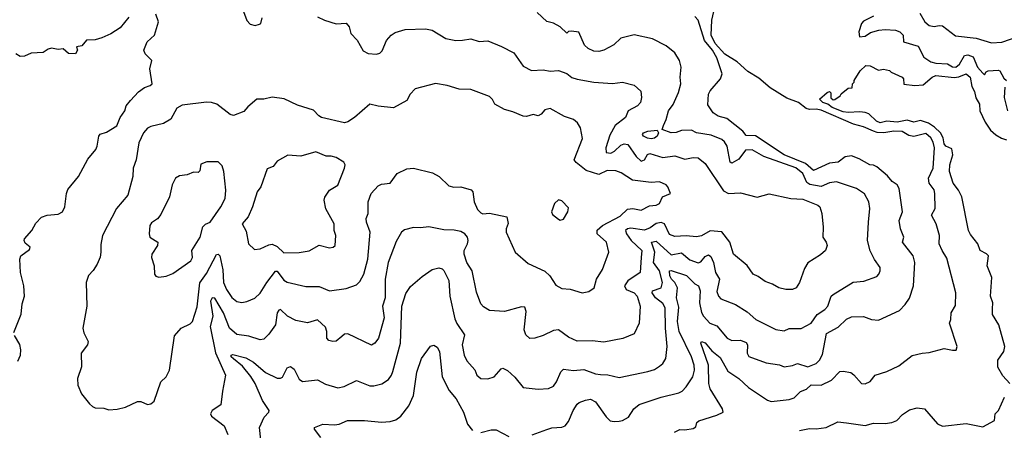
# Model space of a CAD drawing. Extents: x 1552033 to 1694788, y 811965 to 917215.
# Tile 225 of 256: x 1605236 to 1611082, y 877248 to 879687. Entities that reach past the tile are written whole.
import ezdxf

# ---------------------------------------------------------------- set-up
doc = ezdxf.new("R2010")
doc.units = 0

msp = doc.modelspace()

# ---------------------------------------------------------------- linework, layer by layer
at = {"layer": '0CON20XD'}
for points in [[(1606565.7, 879735), (1606585, 879682.5), (1606605, 879660), (1606635, 879653.3), (1606660.7, 879659.3), (1606667.5, 879665), (1606675, 879697.5)], [(1609123.9, 877236.1), (1609155, 877252.2), (1609185, 877250), (1609235, 877258.8), (1609250.7, 877269.3), (1609256.2, 877295), (1609268.8, 877305), (1609375, 877336.8), (1609411.8, 877355), (1609408.2, 877375), (1609334.8, 877495), (1609328.4, 877525), (1609324.8, 877635), (1609280.8, 877765), (1609284.1, 877775.9), (1609305, 877767.5), (1609345, 877720), (1609395, 877680.5), (1609439.7, 877599.7), (1609505, 877555.4), (1609562.2, 877502.2), (1609676.4, 877426.4), (1609698.3, 877418.3), (1609805, 877431.1), (1609835, 877441.5), (1609872.1, 877477.9), (1609907.9, 877492.1), (1609935, 877517.5), (1609995, 877515.4), (1610055.3, 877544.7), (1610105, 877596.9), (1610125, 877598.9), (1610170.2, 877590.2), (1610188, 877578), (1610233.8, 877525), (1610255, 877524.2), (1610285, 877538.6), (1610314.2, 877575), (1610383.7, 877596.3), (1610455, 877630.9), (1610535, 877691.4), (1610593.8, 877706.2), (1610635, 877709.5), (1610723.9, 877733.9), (1610775, 877723.3), (1610796.1, 877723.9), (1610802.5, 877745), (1610756.7, 877885), (1610764, 877905), (1610766.2, 877945), (1610791.2, 877988.8), (1610793.8, 878065), (1610741.2, 878271.2), (1610712.5, 878315), (1610695.5, 878355), (1610697.5, 878405), (1610677.5, 878475), (1610650, 878525), (1610671.1, 878565), (1610668.9, 878655), (1610665, 878675.8), (1610635.6, 878715), (1610630.9, 878745), (1610658.7, 878805), (1610667.1, 878925), (1610659.9, 878959.9), (1610645.9, 878985), (1610615, 879010.6), (1610545, 878992.2), (1610515, 878999.6), (1610475, 879021.8), (1610425.1, 879024.9), (1610365.7, 879015.7), (1610327.4, 879017.4), (1610304.3, 879025), (1610245, 879051.1), (1610186.4, 879066.4), (1609995, 879149.8), (1609965, 879155.6), (1609925, 879152.8), (1609905, 879159.3), (1609860, 879195), (1609790.6, 879220.6), (1609691.8, 879281.8), (1609625, 879339.4), (1609559.8, 879379.8), (1609495, 879437.1), (1609422.8, 879482.8), (1609364.7, 879544.7), (1609341.6, 879595), (1609345.3, 879685), (1609358, 879735)], [(1605885, 879701.2), (1605832.3, 879637.7), (1605777.9, 879602.1), (1605725, 879580), (1605685, 879567.1), (1605633.8, 879565), (1605605, 879532.5), (1605573.6, 879526.4), (1605580, 879505), (1605567.5, 879485), (1605526.1, 879486.1), (1605495, 879513.8), (1605465, 879510), (1605425, 879517.5), (1605405, 879512), (1605375, 879491.2), (1605305, 879488), (1605265, 879470), (1605238.9, 879468.9), (1605212.9, 879485)], [(1605814, 879056), (1605832.9, 879105), (1605860.5, 879145), (1605868.9, 879175), (1605893.3, 879206.7), (1605942.3, 879257.7), (1605976.7, 879283.2), (1606011.2, 879295), (1606021.9, 879305), (1606008.2, 879395), (1606020.5, 879445), (1605981.4, 879485), (1605974.2, 879505.8), (1605993.3, 879555), (1606036.2, 879595), (1606060, 879675), (1606045, 879720)], [(1606673.1, 877135), (1606660.5, 877265), (1606688.6, 877325), (1606715.8, 877355), (1606717.1, 877365), (1606677.5, 877425), (1606634.3, 877525), (1606607.7, 877567.7), (1606558.8, 877628.8), (1606505, 877672.4), (1606490.9, 877685), (1606491.2, 877695), (1606502.5, 877697.5), (1606578.9, 877678.9), (1606625, 877652.4), (1606695, 877590.8), (1606765, 877557.1), (1606785, 877556.7), (1606797, 877563), (1606825, 877619.2), (1606843.9, 877626.1), (1606865, 877611.8), (1606895, 877551.9), (1606915, 877538), (1607005, 877547.1), (1607052, 877522), (1607125, 877500.6), (1607162, 877508), (1607235, 877544.2), (1607315, 877511.1), (1607338.9, 877511.1), (1607386.2, 877523.8), (1607425, 877548.6), (1607444.5, 877575), (1607452.2, 877597.8), (1607496.9, 877765), (1607505.3, 877985), (1607529.1, 878060.9), (1607557.2, 878102.8), (1607625, 878162), (1607685, 878202), (1607725, 878212.5), (1607745, 878207.5), (1607755, 878198), (1607785, 878136.7), (1607790, 878045), (1607820.1, 877910.1), (1607832.2, 877882.2), (1607877.3, 877815), (1607863.6, 877755), (1607875.6, 877695), (1607890.9, 877660.9), (1607937.5, 877607.5), (1607951.2, 877575), (1607975, 877556.2), (1608015, 877553.8), (1608052.5, 877565), (1608095, 877612.5), (1608105, 877616.7), (1608132.3, 877602.3), (1608175, 877562.9), (1608225, 877502), (1608315, 877491.4), (1608375, 877495.8), (1608405, 877510), (1608424, 877536), (1608449.4, 877595), (1608465, 877610), (1608525, 877603.1), (1608585, 877608.7), (1608655, 877584.1), (1608685, 877580), (1608728.1, 877578.1), (1608795, 877560.9), (1608965, 877596.7), (1609005, 877608.9), (1609035, 877628.1), (1609054.6, 877645.4), (1609073.1, 877675), (1609081.2, 877745), (1609070.3, 877855), (1609068.6, 877975), (1609055, 878001.6), (1609011.9, 878035), (1608990.7, 878065), (1608993.5, 878076.5), (1609044.6, 878095), (1609052.6, 878125), (1609035.5, 878195), (1608999.2, 878245), (1609007.9, 878305), (1608987.1, 878365), (1609015, 878371.4), (1609105, 878290), (1609165, 878302.1), (1609215, 878260.3), (1609265, 878242.2), (1609280.6, 878249.4), (1609305, 878280.4), (1609325, 878289.1), (1609339.9, 878279.9), (1609356.2, 878243.8), (1609366.8, 878185), (1609390.6, 878145), (1609375, 878072.5), (1609385.6, 878045), (1609399.4, 878029.4), (1609485, 877995.6), (1609555, 877950.8), (1609606, 877906), (1609725, 877845.8), (1609775, 877838), (1609805, 877853.1), (1609875, 877852.7), (1609935, 877883.6), (1609970, 877935), (1610016.9, 877965), (1610033.9, 877986.1), (1610054.6, 878045.4), (1610065.5, 878054.5), (1610185, 878127.8), (1610247.2, 878132.8), (1610325, 878161.4), (1610337.5, 878175), (1610345.7, 878195), (1610345.6, 878215), (1610311.7, 878261.7), (1610285, 878313.8), (1610269.3, 878375), (1610276.5, 878485), (1610284, 878565), (1610278.5, 878605), (1610252.1, 878652.1), (1610205, 878684.7), (1610085, 878724.6), (1610045, 878717), (1609995, 878695.1), (1609927, 878707), (1609909.8, 878719.8), (1609885, 878773.5), (1609845, 878806.8), (1609654.7, 878874.7), (1609585, 878914.4), (1609545, 878911.1), (1609505, 878859.3), (1609463.7, 878833.7), (1609455, 878841.2), (1609435.9, 878935.9), (1609421.5, 878961.5), (1609405, 878975.5), (1609341.5, 879001.5), (1609255, 879013.9), (1609225, 879030.8), (1609165, 879028.5), (1609133, 879017), (1609105, 879015.6), (1609050, 879035), (1609058.3, 879058.3), (1609075, 879093.3), (1609088.5, 879145), (1609116.8, 879183.2), (1609148.1, 879255), (1609161.6, 879305), (1609157.5, 879345), (1609163.8, 879405), (1609153.1, 879445), (1609125, 879490), (1609075, 879531.2), (1608992.4, 879572.4), (1608885, 879596.4), (1608805, 879577.1), (1608762.7, 879537.3), (1608705, 879505.5), (1608675, 879497.9), (1608645, 879499.6), (1608610.6, 879515), (1608589.5, 879535), (1608555, 879612.5), (1608511.4, 879618.6), (1608494.2, 879615.8), (1608485, 879607.5), (1608445, 879643.8), (1608405.9, 879665.9), (1608365, 879676.7), (1608308.9, 879728.9)], [(1607005, 879704.3), (1607045, 879683.1), (1607115, 879662), (1607175, 879666.7), (1607192.5, 879645), (1607202.5, 879605), (1607239.2, 879565), (1607275, 879501.2), (1607305, 879486.7), (1607355, 879481.2), (1607375, 879488), (1607388.3, 879501.7), (1607415, 879564.2), (1607440.8, 879595), (1607465, 879610.6), (1607525, 879628.5), (1607645, 879631.6), (1607685, 879625.5), (1607765.6, 879575.6), (1607825, 879562.5), (1607865, 879565.6), (1607915, 879572.2), (1607965, 879557.8), (1608015, 879560.6), (1608096.8, 879526.8), (1608169.1, 879489.1), (1608225, 879410), (1608274.6, 879384.6), (1608345, 879388.1), (1608385, 879381.1), (1608435, 879385.6), (1608485, 879366.7), (1608515, 879344.4), (1608545, 879333.6), (1608645, 879316.2), (1608755, 879308.1), (1608815, 879316), (1608885, 879298.8), (1608923.2, 879263.2), (1608928.9, 879225), (1608922.2, 879195), (1608905, 879175.6), (1608848.1, 879145), (1608832.9, 879105), (1608771.6, 879058.4), (1608739.2, 879000.8), (1608715.3, 878925), (1608718.6, 878898.6), (1608745, 878894.4), (1608768.1, 878905), (1608805, 878941.4), (1608825, 878950), (1608846.4, 878946.4), (1608895.8, 878875), (1608925, 878847.3), (1608945, 878854.6), (1608964.4, 878885.6), (1608977.2, 878892.8), (1609055, 878868.5), (1609125, 878877.3), (1609185, 878857.5), (1609235, 878868.1), (1609265, 878865.4), (1609305, 878832.5), (1609415, 878670.8), (1609445, 878654.2), (1609515, 878657.5), (1609615, 878633.3), (1609685, 878653.4), (1609815, 878625.6), (1609885, 878620.5), (1609974.7, 878584.7), (1609986.7, 878575), (1609998.2, 878535), (1610006, 878455), (1610004.4, 878395), (1610024.4, 878365), (1610030, 878345), (1610020, 878315), (1609989.8, 878290.2), (1609915, 878242), (1609895, 878208.8), (1609866.7, 878125), (1609846.3, 878093.7), (1609825, 878084.3), (1609785, 878084.4), (1609743.1, 878093.1), (1609705, 878116.7), (1609661.2, 878131.2), (1609621.1, 878161.1), (1609590.8, 878175), (1609555, 878226.2), (1609474.2, 878295), (1609451.5, 878365), (1609405, 878427.3), (1609336.4, 878433.6), (1609285, 878403.5), (1609255, 878397.8), (1609192.9, 878402.9), (1609125, 878399.1), (1609095, 878410.4), (1609065, 878474.6), (1609045, 878481.6), (1609015, 878476.4), (1608979.9, 878450.1), (1608945, 878436.4), (1608865, 878448.4), (1608845.3, 878444.7), (1608833.8, 878435), (1608838.9, 878415), (1608865.6, 878375), (1608930, 878315), (1608925.3, 878275), (1608920.5, 878185), (1608846.9, 878135), (1608826.7, 878105), (1608836.2, 878085), (1608885, 878064.6), (1608903.1, 878045), (1608920, 877985), (1608913.1, 877885), (1608885, 877820), (1608817.6, 877792.4), (1608705, 877770.6), (1608635, 877779.5), (1608545, 877776.7), (1608495, 877801.1), (1608434.5, 877844.5), (1608405, 877840), (1608345, 877811.1), (1608295, 877795.8), (1608265, 877794), (1608242, 877815), (1608231.9, 877845), (1608243.3, 877953.3), (1608235, 877978.8), (1608215, 877981.9), (1608115, 877953.1), (1608025, 877960), (1607990.9, 877980.9), (1607975, 877998.8), (1607949.1, 878069.1), (1607922.2, 878195), (1607890.6, 878245), (1607875.8, 878294.2), (1607875.7, 878315), (1607895.7, 878355), (1607898.1, 878375), (1607895.7, 878395), (1607879.5, 878415), (1607855, 878428.2), (1607815, 878437), (1607755, 878438.2), (1607665, 878456.4), (1607615, 878450), (1607575, 878452.5), (1607521.7, 878438.3), (1607502.9, 878425), (1607471.4, 878368.6), (1607424.1, 878245), (1607406.4, 878145), (1607405.3, 878035), (1607391.2, 877985), (1607400.9, 877915), (1607367.5, 877795), (1607345.4, 877764.6), (1607325, 877754.2), (1607185, 877821.1), (1607165, 877818.1), (1607148.6, 877805)], [(1608278.3, 877221.7), (1608366.5, 877253.5), (1608395, 877262.9), (1608455, 877265.8), (1608475, 877274.3), (1608495, 877300.8), (1608521.8, 877365), (1608546.7, 877403.3), (1608557, 877413), (1608595, 877426.7), (1608625, 877431.9), (1608655, 877417.8), (1608718.1, 877328.1), (1608742, 877305), (1608765, 877299.6), (1608795, 877302), (1608815.8, 877305.8), (1608850.8, 877325), (1608882.9, 877375), (1608915, 877400.6), (1609045, 877445.4), (1609149.5, 877470.5), (1609169.2, 877480.8), (1609194, 877506), (1609232.1, 877565), (1609242.5, 877605), (1609240.9, 877635), (1609224.7, 877685), (1609151, 877835), (1609141.3, 877895), (1609150.2, 877980.2), (1609136, 878035), (1609141.6, 878095), (1609125.6, 878125.6), (1609105.2, 878145), (1609096.7, 878165), (1609094.7, 878195), (1609105, 878196.4), (1609195, 878167.7), (1609245, 878118.2), (1609266.9, 878105), (1609276.8, 878076.8), (1609272.8, 878005), (1609285, 877947.5), (1609296.1, 877925), (1609334.5, 877885), (1609375, 877868.5), (1609435.7, 877795), (1609465, 877782.1), (1609515, 877782.5), (1609550, 877770), (1609557.9, 877755), (1609554.5, 877705), (1609565.4, 877685.4), (1609668.8, 877648.8), (1609746.6, 877636.6), (1609775, 877624), (1609825, 877632.2), (1609855, 877644.5), (1609915, 877624.6), (1609965, 877645.5), (1609984.5, 877665), (1610002.9, 877697.1), (1610026.8, 877823.2), (1610095, 877860.8), (1610145, 877908.9), (1610175, 877922.2), (1610245, 877924.4), (1610292.5, 877905), (1610335, 877901.4), (1610459.6, 877960.4), (1610494, 877995), (1610518.3, 878031.7), (1610541.9, 878105), (1610551.1, 878245), (1610541.2, 878285), (1610476.5, 878365), (1610485.4, 878395), (1610465.3, 878445), (1610458.2, 878495), (1610476.7, 878545), (1610458.4, 878685), (1610445.8, 878705.7), (1610416.9, 878725), (1610389.2, 878759.2), (1610325, 878813.3), (1610305, 878823.3), (1610283.3, 878825), (1610220.4, 878860.4), (1610175, 878877.2), (1610137.3, 878872.7), (1610095, 878840), (1610045, 878834), (1609948.3, 878791.7), (1609902.1, 878832.1), (1609774.8, 878885), (1609605, 878996.8), (1609549.7, 878999.7), (1609529, 879025), (1609435, 879100.7), (1609384, 879114), (1609353.8, 879133.8), (1609322, 879182), (1609325.3, 879245), (1609334.7, 879265), (1609396.1, 879335), (1609406.1, 879365), (1609375, 879460.8), (1609349.4, 879505), (1609302.4, 879562.4), (1609264.4, 879685), (1609245, 879706.4)], [(1610305, 879708.5), (1610245, 879677.8), (1610233.3, 879665), (1610218.6, 879615), (1610222.5, 879585), (1610255, 879588), (1610288.3, 879611.7), (1610336.7, 879625), (1610375, 879629.5), (1610436.2, 879625), (1610460.8, 879615), (1610482, 879595), (1610482.5, 879555), (1610570.2, 879530.2), (1610604.7, 879465), (1610645, 879437), (1610675, 879428.5), (1610745.2, 879425.2), (1610775, 879406.9), (1610795, 879404.7), (1610815, 879422.1), (1610845, 879474.1), (1610865, 879478.2), (1610896.4, 879466.4), (1610922.5, 879405), (1610955, 879368.8), (1610965, 879360), (1610975, 879377.5), (1610986, 879384), (1611045, 879388), (1611055, 879383.3), (1611079.5, 879339.5), (1611095.7, 879325)], [(1610580.6, 879725), (1610609.1, 879675), (1610635, 879652.1), (1610665, 879646.1), (1610695, 879652.7), (1610715, 879649.4), (1610791.2, 879591.2), (1610915, 879576.5), (1611005, 879548.5), (1611066.2, 879553.8), (1611165, 879587.5)], [(1611113.8, 877525), (1611072.1, 877572.1), (1611043, 877623), (1611042.9, 877665), (1611079.6, 877715), (1611084.8, 877745), (1611048.7, 877875), (1611011.6, 877935), (1611011.5, 877968.5), (1611014.3, 878005), (1611000.5, 878045), (1611007.2, 878155), (1610980, 878225), (1610987.1, 878285), (1610976.6, 878296.6), (1610938, 878315), (1610924.6, 878355), (1610880.7, 878410.7), (1610868.7, 878435), (1610829.7, 878635), (1610810.7, 878675), (1610777.6, 878715), (1610755.5, 878785), (1610758.2, 878825), (1610776.8, 878885), (1610770.7, 878920.7), (1610735, 878936), (1610725, 878950), (1610718.5, 878985), (1610703.8, 879013.8), (1610668.3, 879048.3), (1610632.2, 879072.2), (1610585, 879088), (1610545, 879077.5), (1610505, 879090), (1610445, 879077.5), (1610385, 879084.2), (1610345, 879074.7), (1610323.3, 879085), (1610276.7, 879126.7), (1610254.8, 879135.2), (1610225, 879140.2), (1610155, 879134.6), (1610125, 879140.3), (1610060.4, 879165), (1610034.1, 879184.1), (1610004.6, 879195), (1609984.3, 879215), (1610030, 879255), (1610045, 879260), (1610051.7, 879251.7), (1610052.5, 879222.5), (1610065, 879210), (1610075, 879212.5), (1610106.4, 879233.6), (1610113.6, 879246.4), (1610155, 879280), (1610178.3, 879281.7), (1610180, 879305), (1610190, 879315), (1610190, 879325), (1610227, 879383), (1610260, 879415), (1610285, 879413.3), (1610335, 879387.5), (1610365, 879392.5), (1610400, 879385), (1610410, 879375), (1610476, 879346), (1610483.3, 879335), (1610485, 879303.3), (1610550, 879295), (1610599.5, 879300.5), (1610653.9, 879346.1), (1610675, 879355.7), (1610785, 879344.4), (1610812.6, 879347.4), (1610855, 879366), (1610879.4, 879345), (1610889.4, 879289.4), (1610905, 879261.2), (1610912.2, 879222.2), (1610933.8, 879185), (1610935.8, 879145), (1610967.4, 879077.4), (1611000.8, 879030.8), (1611032, 879002), (1611065, 878982.5), (1611095, 878973.3)], [(1605765, 877369.4), (1605815, 877373.3), (1605865, 877385.8), (1605935, 877418), (1605955, 877418), (1605995, 877401.4), (1606015, 877404.3), (1606035, 877420.8), (1606075, 877536.2), (1606105, 877566.2), (1606125.3, 877604.7), (1606155, 877809.2), (1606195.8, 877855), (1606249.3, 877880.7), (1606261.5, 877895), (1606289.2, 877980.7), (1606306.7, 878123.3), (1606345, 878178.5), (1606405, 878291.4), (1606415, 878294.3), (1606425, 878283.8), (1606441.5, 878201.5), (1606446.9, 878125), (1606464.1, 878085), (1606495, 878036.7), (1606525, 878013.1), (1606555, 878006.9), (1606585, 878011.9), (1606633.3, 878033.3), (1606665, 878062.5), (1606703.1, 878125), (1606755, 878193.5), (1606765, 878192.9), (1606805, 878139.2), (1606825, 878126.8), (1606935, 878102.9), (1607015, 878101.5), (1607075, 878076.9), (1607175, 878089.4), (1607235, 878111.4), (1607255, 878132.5), (1607280, 878175), (1607302.3, 878265), (1607316.4, 878425), (1607294.4, 878485), (1607293.1, 878505), (1607305.5, 878535), (1607305.4, 878605), (1607323.6, 878655), (1607365, 878700.6), (1607385, 878709.5), (1607435, 878715.6), (1607476.7, 878773.3), (1607535, 878800), (1607575, 878804.6), (1607687.3, 878777.3), (1607726.2, 878756.2), (1607785, 878700), (1607813, 878693), (1607855, 878694.5), (1607916.2, 878676.2), (1607925.6, 878665), (1607934.5, 878604.5), (1607955, 878560), (1607975, 878539.4), (1607985.5, 878534.5), (1608025, 878537.8), (1608128, 878515), (1608136.9, 878476.9), (1608123.8, 878445), (1608124.6, 878424.6), (1608178, 878305), (1608255, 878238), (1608355, 878192.9), (1608382.9, 878165), (1608420.3, 878110.3), (1608455, 878090), (1608505, 878085.8), (1608575, 878064.3), (1608615, 878072), (1608646, 878095), (1608660.8, 878145), (1608696.9, 878203.1), (1608733.1, 878305), (1608721.1, 878365), (1608665.4, 878415), (1608665, 878436.9), (1608695.5, 878465), (1608801.1, 878518.9), (1608845, 878561.2), (1608876.2, 878566.2), (1608925, 878555.6), (1608975, 878581.8), (1609015, 878585.6), (1609035, 878594.3), (1609053.3, 878635), (1609100, 878655), (1609083.8, 878695), (1609075, 878705.7), (1609035, 878723.5), (1608985, 878720), (1608873.7, 878733.7), (1608806.6, 878776.6), (1608775, 878788.2), (1608725, 878791.8), (1608675, 878766.8), (1608600.2, 878790.2), (1608539.3, 878839.3), (1608529.1, 878855), (1608577.9, 878982.1), (1608565.6, 879045), (1608548.6, 879075), (1608525, 879093.6), (1608471.3, 879111.3), (1608385, 879158.4), (1608355, 879151.2), (1608332.9, 879125), (1608314.2, 879115.8), (1608285, 879123.1), (1608245, 879112.7), (1608225, 879113.6), (1608165, 879140.4), (1608115, 879153.1), (1608057.8, 879185), (1608043.6, 879213.6), (1608025, 879230.8), (1607915, 879271.4), (1607845, 879274.4), (1607775, 879295.6), (1607705, 879307.1), (1607585, 879276.9), (1607554.3, 879245), (1607535, 879206.2), (1607455, 879163.1), (1607365, 879173.3), (1607314.5, 879185.5), (1607225, 879105.6), (1607185, 879080), (1607165.4, 879074.6), (1607028.8, 879105), (1607011.9, 879115), (1606980.3, 879150.3), (1606885, 879178.9), (1606806.6, 879216.6), (1606735, 879226.2), (1606685, 879214.1), (1606645, 879215.5), (1606590.2, 879169.8), (1606567.7, 879142.3), (1606505, 879118), (1606485, 879124.2), (1606406.7, 879185), (1606374.3, 879194.3), (1606345, 879197.1), (1606201.2, 879178.8), (1606168.8, 879161.2), (1606133.3, 879095), (1606090.6, 879069.4), (1606015, 879052.9), (1605995, 879043.2), (1605971.5, 879015), (1605944.5, 878955), (1605927.8, 878855), (1605909.4, 878805), (1605908.9, 878755), (1605878.3, 878645), (1605812, 878565), (1605728.8, 878405), (1605718.3, 878351.7), (1605718.8, 878305), (1605714.1, 878275.9), (1605696.9, 878235), (1605673.4, 878196.6), (1605645, 878166.7), (1605630.6, 878125), (1605634.3, 877985), (1605611.4, 877855), (1605617, 877827), (1605643.8, 877775), (1605638.8, 877755), (1605601.4, 877705), (1605602.5, 877625), (1605580, 877555), (1605581.2, 877515), (1605603.3, 877465), (1605650, 877405), (1605669.5, 877389.5), (1605685, 877382), (1605735, 877378.8), (1605765, 877369.4)], [(1611084.2, 879285.8), (1611080, 879225), (1611101.5, 879145)], [(1605201.7, 877828.3), (1605245, 877937.5), (1605250.7, 877999.3), (1605265.8, 878045), (1605260.8, 878105), (1605241.2, 878185), (1605236.4, 878263.6), (1605243.3, 878285), (1605295, 878322), (1605298.8, 878335), (1605269.4, 878359.4), (1605262.2, 878375), (1605264.4, 878385), (1605308, 878435), (1605332.1, 878477.9), (1605365.7, 878514.3), (1605400, 878525), (1605465, 878531.9), (1605491.2, 878545), (1605504.3, 878575), (1605513.7, 878655), (1605521.7, 878678.3), (1605585, 878755.8), (1605641.8, 878858.2), (1605688.1, 878915), (1605696.7, 878935), (1605705.5, 878995), (1605715, 879007.1), (1605751.2, 879018.8), (1605814, 879056)], [(1608985, 878978.5), (1608963.1, 878983.1), (1608939.2, 878995), (1608934.2, 879005), (1608940, 879015), (1608965, 879023.8), (1609021.2, 879031.2), (1609028, 879015), (1609020.4, 878995), (1609005, 878982.6), (1608985, 878978.5)], [(1606805, 878301.5), (1606895, 878304.6), (1606955, 878313.3), (1607015, 878347.5), (1607075, 878330.8), (1607097.5, 878335), (1607108.8, 878345), (1607114.2, 878404.2), (1607104.3, 878435), (1607102.5, 878475), (1607053.5, 878563.5), (1607043.5, 878615), (1607047.3, 878632.7), (1607076.1, 878673.9), (1607125, 878703.8), (1607164.4, 878805), (1607168, 878825), (1607160.3, 878840.3), (1607115, 878867.5), (1607085.7, 878875.7), (1607055, 878875.8), (1606995, 878902), (1606905, 878875.7), (1606828.2, 878881.8), (1606765, 878846.2), (1606740.8, 878815), (1606705, 878800.5), (1606667.8, 878695), (1606645.4, 878664.6), (1606619.2, 878575), (1606592, 878515), (1606556.7, 878475), (1606581.5, 878431.5), (1606595.6, 878355.6), (1606631.2, 878321.2), (1606665, 878325.5), (1606715, 878349.5), (1606735, 878352.7), (1606765, 878339.1), (1606805, 878301.5)], [(1606063, 878157), (1606105, 878162.5), (1606145, 878180), (1606252.5, 878255), (1606261.5, 878275), (1606259.1, 878315), (1606308.2, 878395), (1606323.3, 878456.7), (1606338.6, 878471.4), (1606367.5, 878485), (1606430.6, 878575), (1606456.9, 878625), (1606460.5, 878675), (1606449.1, 878785), (1606438.1, 878818.1), (1606415, 878842), (1606348, 878842), (1606311.7, 878828.3), (1606305, 878790), (1606295, 878780), (1606268.3, 878781.7), (1606230, 878765), (1606185, 878758.6), (1606161.5, 878745), (1606141.2, 878705), (1606125.5, 878634.5), (1606075, 878530), (1606055, 878503.8), (1606019.7, 878480.3), (1606008.6, 878465), (1606004.6, 878415), (1606008.9, 878395), (1606055.8, 878365), (1606054.2, 878345), (1606020, 878295), (1606018.8, 878275), (1606034, 878225), (1606036.1, 878176.1), (1606045, 878162.5), (1606063, 878157)], [(1608445, 878496.2), (1608465, 878501.2), (1608490, 878545), (1608495, 878570), (1608455, 878610), (1608435, 878616.2), (1608411.2, 878595), (1608393.3, 878545), (1608400.5, 878530.5), (1608435, 878501.2), (1608445, 878496.2)], [(1607148.6, 877805), (1607115, 877778.1), (1607095, 877775.6), (1607071.5, 877781.5), (1607059.2, 877795), (1607059.5, 877835), (1607051.4, 877861.4), (1607005, 877903.1), (1606945, 877887.1), (1606875, 877899.2), (1606826, 877925), (1606785, 877965.7), (1606775, 877961.4), (1606765.5, 877945), (1606755, 877874.4), (1606715, 877818.6), (1606685, 877789.2), (1606665, 877784.4), (1606596.8, 877806.8), (1606525, 877817.1), (1606482.3, 877855), (1606445.9, 877945.9), (1606395, 878031.8), (1606379.2, 878035), (1606369.7, 878015), (1606382.7, 877925), (1606366.9, 877865), (1606398, 877708), (1606458.2, 877575), (1606439.5, 877479.5), (1606430, 877400), (1606379.4, 877365), (1606369.2, 877345), (1606375, 877332.5), (1606450, 877275), (1606472.3, 877222.3)], [(1605225, 877657.5), (1605242, 877695), (1605243.8, 877725), (1605237.3, 877757.3), (1605205, 877810)], [(1607025, 877204.5), (1606986, 877255), (1606986, 877265), (1607035.7, 877284.3), (1607105, 877280), (1607132.5, 877285), (1607183.5, 877306.5), (1607283.3, 877306.7), (1607385, 877297.1), (1607435, 877299.5), (1607470.3, 877309.7), (1607498.6, 877331.4), (1607547.3, 877392.7), (1607574.5, 877455), (1607595, 877592.5), (1607622.2, 877675), (1607675, 877747.5), (1607695, 877753.8), (1607715, 877741.2), (1607729.4, 877715), (1607743.6, 877565), (1607786.5, 877485), (1607827.5, 877435), (1607870.5, 877355), (1607895.7, 877285), (1607925, 877245.8)], [(1609865, 877247.1), (1609925, 877258), (1609965, 877256.1), (1610023.3, 877265), (1610092.8, 877297.2), (1610145, 877292.7), (1610255, 877277.1), (1610305, 877290.4), (1610375, 877287.8), (1610415, 877293.7), (1610443.2, 877306.8), (1610478, 877342), (1610519.7, 877370.3), (1610565, 877381.9), (1610608.2, 877375), (1610685, 877287.1), (1610715, 877273.3), (1610855, 877288), (1610955, 877268.8), (1611023, 877307), (1611027.5, 877345), (1611046.7, 877365), (1611082.5, 877445)], [(1607975, 877234.4), (1608035, 877250), (1608065, 877251.2), (1608141.2, 877211.2)]]:
    msp.add_lwpolyline(points, dxfattribs=at)

doc.saveas('drawing.dxf')
